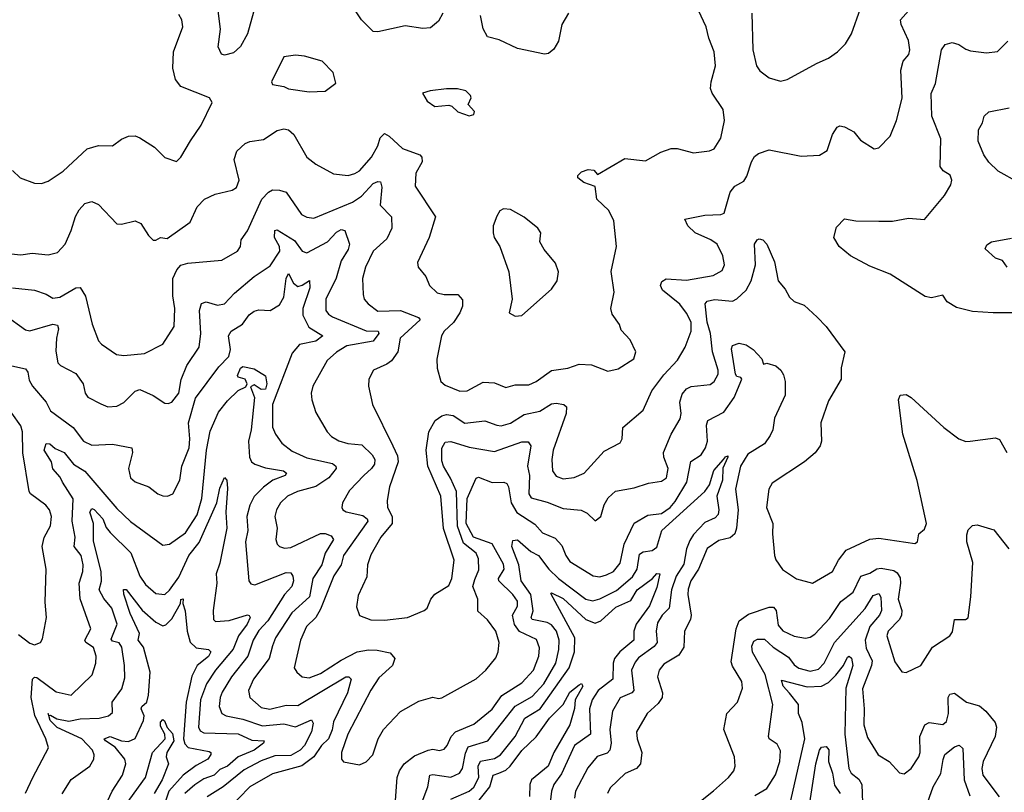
# Model space of a CAD drawing. Extents: x 1843161 to 1959474, y 907081 to 1016326.
# Tile 218 of 256: x 1866290 to 1870593, y 1003061 to 1006436. Entities that reach past the tile are written whole.
import ezdxf

# ---------------------------------------------------------------- set-up
doc = ezdxf.new("R2010")
doc.units = 0

msp = doc.modelspace()

# ---------------------------------------------------------------- linework, layer by layer
at = {"layer": '0CON20XD'}
for points in [[(1867318.5, 1006495), (1867286.2, 1006375), (1867255, 1006319.5), (1867225, 1006291.5), (1867185, 1006281.2), (1867172.5, 1006285), (1867157.3, 1006317.3), (1867167, 1006395), (1867138, 1006625)], [(1866195, 1005419.6), (1866295, 1005408.5), (1866345, 1005415.6), (1866415, 1005408.6), (1866455, 1005419.2), (1866488.1, 1005455), (1866515.7, 1005515), (1866533.4, 1005576.6), (1866550, 1005605), (1866575, 1005633.1), (1866605, 1005642.2), (1866635, 1005629.4), (1866715, 1005544.3), (1866735, 1005542.9), (1866795, 1005558), (1866818.8, 1005545), (1866853.2, 1005493.2), (1866873.6, 1005473.6), (1866885, 1005473.1), (1866905, 1005484.3), (1866935, 1005480), (1867035, 1005552), (1867065, 1005618), (1867098.3, 1005651.7), (1867145, 1005673.5), (1867218.3, 1005691.7), (1867237.4, 1005702.6), (1867248.8, 1005735), (1867227.7, 1005825), (1867238.8, 1005861.2), (1867275, 1005895.6), (1867295.4, 1005904.6), (1867355, 1005912), (1867415, 1005952.5), (1867445, 1005960), (1867465, 1005955.4), (1867487.7, 1005935), (1867545.6, 1005835), (1867585, 1005804.4), (1867662, 1005762), (1867725.5, 1005755.5), (1867755, 1005763.5), (1867775, 1005776.5), (1867828, 1005835), (1867854.7, 1005885.3), (1867865, 1005920), (1867885, 1005938.2), (1867905, 1005927.5), (1867963.4, 1005873.4), (1868039.2, 1005845), (1868048.1, 1005835), (1868048.8, 1005815), (1868021.5, 1005765), (1868018.9, 1005708.9), (1868106.9, 1005575), (1868079.6, 1005485), (1868028.6, 1005375), (1868031.2, 1005355), (1868064.5, 1005314.5), (1868081.1, 1005275), (1868115, 1005243.5), (1868145, 1005236.2), (1868205, 1005236.2), (1868225, 1005212), (1868225.7, 1005185), (1868213.8, 1005155), (1868186.1, 1005113.9), (1868145.6, 1005075), (1868133.6, 1005055), (1868113.4, 1004953.4), (1868114.4, 1004914.4), (1868130.6, 1004855), (1868149.8, 1004839.8), (1868213.7, 1004813.7), (1868245, 1004815.3), (1868315, 1004852.9), (1868365, 1004849.1), (1868415, 1004829.6), (1868455, 1004841.2), (1868515, 1004841.1), (1868547.1, 1004855), (1868615, 1004903.3), (1868685, 1004913.5), (1868735, 1004931.8), (1868788.8, 1004928.8), (1868860.5, 1004900.5), (1868905, 1004910.6), (1868974, 1004955), (1868982.2, 1004985), (1868957.9, 1005037.9), (1868919.3, 1005079.3), (1868911.2, 1005105), (1868878.9, 1005148.9), (1868874.2, 1005175), (1868888.5, 1005245), (1868874.5, 1005335.5), (1868898.6, 1005445), (1868886.7, 1005556.7), (1868865, 1005602.5), (1868812.3, 1005652.3), (1868805, 1005707.5), (1868756.2, 1005725), (1868730, 1005745), (1868730, 1005755), (1868745, 1005771.2), (1868775, 1005782), (1868798.6, 1005778.6), (1868815, 1005760), (1868935, 1005829.4), (1869025, 1005818.8), (1869092.1, 1005857.9), (1869137, 1005873), (1869163, 1005873), (1869235, 1005854.4), (1869305, 1005862.5), (1869325, 1005871.9), (1869355, 1005918), (1869370.4, 1005995), (1869365, 1006043.8), (1869316.9, 1006115), (1869309.5, 1006135), (1869311.9, 1006165), (1869331.8, 1006235), (1869325.9, 1006295.9), (1869302.3, 1006355), (1869290.4, 1006405), (1869234.7, 1006524.7)], [(1866258, 1005265), (1866355, 1005253.8), (1866405, 1005237.1), (1866435, 1005220), (1866465, 1005223.2), (1866535, 1005264.2), (1866555, 1005266), (1866578.1, 1005228.1), (1866606.6, 1005106.6), (1866633.8, 1005033.8), (1866647.9, 1005017.9), (1866713.8, 1004973.8), (1866745, 1004969.5), (1866835, 1004977.1), (1866915, 1005019.2), (1866965.4, 1005095), (1866968.6, 1005175), (1866959.1, 1005229.1), (1866958.8, 1005305), (1866976.6, 1005343.4), (1866995, 1005363.1), (1867025, 1005372.9), (1867174.1, 1005385.9), (1867242.5, 1005425), (1867255.5, 1005444.5), (1867258.5, 1005475), (1867285, 1005514.2), (1867348.2, 1005651.8), (1867377.1, 1005682.9), (1867395, 1005692.9), (1867425, 1005691.9), (1867455, 1005681.9), (1867522.2, 1005585), (1867545, 1005572.9), (1867575, 1005568.8), (1867745, 1005638.4), (1867783.6, 1005665), (1867835, 1005721), (1867855, 1005729.6), (1867867.3, 1005727.3), (1867873.4, 1005705), (1867865.4, 1005625.4), (1867914.3, 1005575), (1867917.1, 1005525), (1867895, 1005479.4), (1867834.6, 1005425), (1867800.7, 1005355), (1867788.8, 1005305), (1867790.5, 1005235), (1867795.6, 1005215), (1867813.1, 1005195), (1867855, 1005163.1), (1867955, 1005166), (1868033.3, 1005135), (1868040, 1005125), (1867952.5, 1005045), (1867942.3, 1004985), (1867915, 1004945.6), (1867895, 1004930.8), (1867835.8, 1004905), (1867816.5, 1004865), (1867814.5, 1004835), (1867831.5, 1004755), (1867921.1, 1004575), (1867940.6, 1004530.6), (1867944.4, 1004505), (1867906.7, 1004395), (1867896.8, 1004335), (1867897.7, 1004305), (1867918.6, 1004265), (1867917.4, 1004235), (1867868.4, 1004175), (1867825, 1004097.5), (1867810.8, 1004055), (1867807.6, 1004002.4), (1867769.7, 1003920.3), (1867761.7, 1003871.7), (1867775, 1003833.8), (1867824.5, 1003814.5), (1867885, 1003812.2), (1867984.4, 1003824.4), (1868057.5, 1003855), (1868071.2, 1003865), (1868086.9, 1003905), (1868103.8, 1003926.2), (1868165.3, 1003964.7), (1868178.7, 1003995), (1868189.3, 1004075), (1868142.6, 1004212.6), (1868131.2, 1004355), (1868073.2, 1004485), (1868066.7, 1004555), (1868078.6, 1004635), (1868106.2, 1004685), (1868134.4, 1004705.6), (1868155, 1004711.4), (1868185, 1004706.8), (1868235, 1004673.6), (1868323.3, 1004683.3), (1868374.7, 1004664.7), (1868395, 1004661.1), (1868435, 1004674.1), (1868495, 1004711.9), (1868563.5, 1004726.5), (1868615, 1004757.4), (1868635, 1004760.6), (1868668.8, 1004755), (1868679.4, 1004745), (1868677.8, 1004715), (1868621.6, 1004555), (1868616.2, 1004515), (1868619.2, 1004465), (1868635, 1004441.5), (1868665, 1004430.4), (1868713.3, 1004436.7), (1868757.1, 1004455), (1868845, 1004550.4), (1868915, 1004588.1), (1868922.9, 1004605), (1868926.5, 1004655), (1869015, 1004730), (1869052.7, 1004815), (1869105.5, 1004885), (1869165, 1004948.5), (1869197.9, 1005005), (1869224, 1005075), (1869224.2, 1005115), (1869204.6, 1005154.6), (1869175, 1005192.6), (1869099.8, 1005255), (1869090.5, 1005275), (1869097.1, 1005292.9), (1869115, 1005303.5), (1869205, 1005298.8), (1869321.5, 1005318.5), (1869359.8, 1005340.2), (1869370.5, 1005365), (1869363.3, 1005405), (1869338, 1005455), (1869310.9, 1005475), (1869242.2, 1005505), (1869210, 1005535), (1869196.7, 1005565), (1869285, 1005582.1), (1869355, 1005584.4), (1869368.9, 1005591.1), (1869395, 1005682.5), (1869415, 1005708.8), (1869455, 1005731.2), (1869467.7, 1005752.3), (1869488.1, 1005815), (1869502.1, 1005837.9), (1869518.7, 1005851.3), (1869565, 1005867.3), (1869705, 1005839.5), (1869785, 1005844.4), (1869819.2, 1005865), (1869841.9, 1005935), (1869863.2, 1005966.8), (1869875, 1005972), (1869895, 1005968), (1869920, 1005955), (1869936.3, 1005946.3), (1869965, 1005909.2), (1870025, 1005872.5), (1870045, 1005876.2), (1870095, 1005926.7), (1870122.2, 1005995), (1870146.3, 1006093.7), (1870140.4, 1006215), (1870151.5, 1006255), (1870176.2, 1006283.8), (1870181.1, 1006305), (1870174.3, 1006345.7), (1870142.7, 1006415), (1870139.6, 1006435), (1870174.4, 1006475)], [(1868139.4, 1006465), (1868120.2, 1006429.8), (1868085, 1006400.8), (1868051.7, 1006398.3), (1867975, 1006408.6), (1867855, 1006383.1), (1867835, 1006384.3), (1867784.4, 1006435), (1867738, 1006505)], [(1868688.1, 1006465), (1868658.9, 1006415), (1868645, 1006342.5), (1868625, 1006306.7), (1868601.7, 1006288.3), (1868583.8, 1006286.2), (1868465, 1006310), (1868385, 1006348.6), (1868335, 1006360.8), (1868315.5, 1006395.5), (1868304.5, 1006455)], [(1869489.6, 1006465), (1869494.7, 1006304.7), (1869510, 1006235), (1869525, 1006212.5), (1869565, 1006182.5), (1869615, 1006168)], [(1869615, 1006168), (1869645, 1006174.2), (1869775, 1006246.9), (1869825, 1006268.6), (1869864.5, 1006295.5), (1869899.3, 1006330.7), (1869925.6, 1006375), (1869965.4, 1006485)], [(1866257.9, 1005777.9), (1866292.5, 1005745), (1866355, 1005721.9), (1866385, 1005720), (1866415, 1005731.1), (1866480, 1005775), (1866585, 1005871.5), (1866635, 1005886.7), (1866695, 1005884.3), (1866735.6, 1005914.4), (1866765, 1005926.9), (1866795, 1005928.6), (1866815, 1005920.6), (1866879.4, 1005879.4), (1866925, 1005833.8), (1866975, 1005816.2), (1866994, 1005835), (1867036.7, 1005906.7), (1867082.9, 1005975), (1867131.2, 1006075), (1867120, 1006095), (1866993.6, 1006143.6), (1866970.5, 1006175), (1866960, 1006225), (1866962.8, 1006295), (1867003.3, 1006405), (1866998.1, 1006435), (1866985, 1006458.8)], [(1870655, 1005155.6), (1870545, 1005155.5), (1870455, 1005160.8), (1870385, 1005179.2), (1870344.1, 1005204.1), (1870325, 1005232.5), (1870275, 1005220.8), (1870247.3, 1005227.3), (1870093.8, 1005323.8), (1870005, 1005358.8), (1869921.4, 1005405), (1869871.9, 1005445), (1869848.6, 1005485), (1869859.7, 1005530.3), (1869895, 1005566.7), (1869945, 1005557.5), (1870045, 1005555.8), (1870105, 1005555.7), (1870175, 1005569.2), (1870245, 1005562.9), (1870332.6, 1005667.4), (1870360, 1005715), (1870364.2, 1005735), (1870357.4, 1005757.4), (1870325.5, 1005775.5), (1870312.9, 1005795), (1870315.4, 1005915), (1870276.4, 1006015), (1870273.8, 1006113.8), (1870292.9, 1006157.1), (1870318.5, 1006305), (1870335, 1006327.5), (1870365, 1006336.7), (1870395, 1006327.8), (1870425, 1006306.9), (1870445, 1006300.6), (1870515, 1006291.1), (1870562.9, 1006297.1), (1870608.3, 1006341.7)], [(1867555, 1006120.5), (1867625, 1006124.2), (1867671.7, 1006158.3), (1867660, 1006205), (1867612.5, 1006255), (1867535, 1006277.1), (1867495, 1006281.4), (1867445, 1006273.8), (1867390, 1006165), (1867395, 1006152.5), (1867445, 1006144), (1867465, 1006134), (1867555, 1006120.5)], [(1868255, 1006016.7), (1868275, 1006022.5), (1868277.5, 1006035), (1868250, 1006065), (1868262.5, 1006095), (1868260, 1006105), (1868240, 1006125), (1868203.6, 1006133.6), (1868155, 1006133.8), (1868084, 1006126), (1868050, 1006115), (1868070.7, 1006080.7), (1868105, 1006057.5), (1868165, 1006063.3), (1868178.8, 1006058.8), (1868205, 1006033.8), (1868255, 1006016.7)], [(1870655, 1005725.4), (1870566.9, 1005775), (1870525, 1005813.1), (1870503.6, 1005845), (1870479.5, 1005905), (1870480, 1005955), (1870498, 1005985), (1870506, 1006015), (1870525, 1006034), (1870615, 1006051.1)], [(1868455, 1005141.2), (1868485, 1005144.3), (1868615, 1005258.5), (1868638.9, 1005295), (1868644.4, 1005335), (1868632.1, 1005372.1), (1868582, 1005432), (1868564, 1005465), (1868567.5, 1005505), (1868555, 1005526), (1868495, 1005573.8), (1868435, 1005606.2), (1868405, 1005610), (1868388.3, 1005601.7), (1868375, 1005577.5), (1868360, 1005535), (1868358.8, 1005505), (1868363.8, 1005485), (1868388, 1005445), (1868427.5, 1005335), (1868442, 1005215), (1868430, 1005155), (1868455, 1005141.2)], [(1866226.2, 1005145), (1866315, 1005080.5), (1866335, 1005077.3), (1866435, 1005106.4), (1866455, 1005102.2), (1866460.2, 1005085), (1866450.6, 1005045), (1866447.3, 1004987.3), (1866456.9, 1004936.9), (1866468, 1004925), (1866535, 1004890), (1866567.3, 1004845), (1866576.5, 1004805), (1866587.3, 1004787.3), (1866645, 1004757.3), (1866675, 1004744.5), (1866715, 1004747.5), (1866745, 1004764.4), (1866795, 1004813.5), (1866815, 1004820.4), (1866874, 1004794), (1866925, 1004761.4), (1866939.2, 1004759.2), (1866955, 1004765.7), (1866986.1, 1004805), (1866995.7, 1004864.3), (1867020.8, 1004925), (1867074.7, 1005005.3), (1867081, 1005065), (1867075.3, 1005165), (1867085, 1005195.6), (1867105, 1005203.8), (1867155, 1005189.3), (1867185, 1005194.6), (1867228.2, 1005241.8), (1867315, 1005313.6), (1867385, 1005360.4), (1867427.5, 1005425), (1867426, 1005445), (1867403.2, 1005485), (1867405.4, 1005514.6), (1867415, 1005518.2), (1867491.1, 1005471.1), (1867525, 1005424.5), (1867545, 1005417.9), (1867635, 1005466.3), (1867675, 1005507.4), (1867695, 1005519.8), (1867711.2, 1005515), (1867731.5, 1005455), (1867725, 1005431.9), (1867695, 1005383.1), (1867672.9, 1005307.1), (1867627.7, 1005215), (1867628.2, 1005165), (1867639, 1005149), (1867657.3, 1005137.3), (1867805, 1005077), (1867856.2, 1005075), (1867859.1, 1005065), (1867835, 1005031), (1867719.3, 1005010.7), (1867675, 1004983.1), (1867633.4, 1004946.6), (1867571.1, 1004835), (1867564.5, 1004805), (1867566.5, 1004775), (1867585, 1004720), (1867634.5, 1004635), (1867652.5, 1004615), (1867685, 1004596.6), (1867724, 1004585), (1867785, 1004578.8), (1867830.9, 1004535), (1867842, 1004515), (1867840.8, 1004495), (1867828, 1004475), (1867794.8, 1004445.2), (1867731.2, 1004378.8), (1867700.6, 1004325), (1867698, 1004305), (1867702, 1004295), (1867716.2, 1004286.2), (1867790.2, 1004270.2), (1867808.7, 1004255), (1867810.9, 1004245), (1867704.8, 1004095), (1867695.1, 1004054.9), (1867662.9, 1004007.1), (1867605, 1003860.9), (1867584.7, 1003825), (1867542.8, 1003785), (1867517.7, 1003725), (1867490, 1003605), (1867500.8, 1003585), (1867524.7, 1003564.7), (1867555, 1003561.1), (1867605, 1003579.2), (1867695, 1003638.6), (1867765, 1003673.7), (1867815, 1003683), (1867851.7, 1003681.7), (1867909.8, 1003669.8), (1867928.9, 1003645), (1867919.6, 1003615), (1867859.8, 1003560.2), (1867825, 1003506.7), (1867724.7, 1003315), (1867696, 1003235), (1867696.7, 1003205), (1867705, 1003193.3), (1867775, 1003180), (1867805, 1003194.5), (1867833.1, 1003225), (1867857.3, 1003295), (1867880, 1003335), (1867955, 1003414.4), (1868035, 1003458.9), (1868095, 1003476.7), (1868120.3, 1003470.3), (1868135, 1003473.3), (1868285, 1003556.7), (1868327.8, 1003595), (1868371.4, 1003648.6), (1868381.5, 1003675), (1868386.2, 1003715), (1868370.6, 1003765), (1868335, 1003814.3), (1868292.5, 1003852.5), (1868292.2, 1003905), (1868270.4, 1003960.4), (1868279.1, 1003990.9), (1868296.8, 1004033.2), (1868295, 1004081.4), (1868284.8, 1004105), (1868229.4, 1004149.4), (1868203.3, 1004223.3), (1868198.7, 1004375), (1868173.4, 1004433.5), (1868141.6, 1004485), (1868135, 1004508.8), (1868135.2, 1004564.8), (1868149.5, 1004590.5), (1868175, 1004592.8), (1868255, 1004568.6), (1868365, 1004550), (1868485, 1004591.5), (1868512.5, 1004592.5), (1868524.4, 1004574.4), (1868509.8, 1004485), (1868517.9, 1004445), (1868515.3, 1004365.3), (1868525, 1004346.5), (1868595, 1004328.8), (1868665, 1004300), (1868743.6, 1004293.6), (1868769.8, 1004279.8), (1868805, 1004246.7), (1868830, 1004265), (1868843.8, 1004316.2), (1868862.2, 1004347.8), (1868893.6, 1004376.4), (1868975, 1004391.2), (1869038.2, 1004411.8), (1869095, 1004419.5), (1869117.5, 1004435), (1869124.6, 1004475), (1869105.4, 1004525), (1869104.5, 1004545), (1869137.9, 1004625), (1869177.2, 1004692.8), (1869181.4, 1004715), (1869175.3, 1004765), (1869185, 1004799.4), (1869205, 1004823.8), (1869225, 1004833.1), (1869307.3, 1004842.7), (1869325, 1004856), (1869342.4, 1004887.6), (1869342.9, 1004905), (1869318.3, 1004985), (1869309.8, 1005065), (1869294.5, 1005115), (1869285.3, 1005195), (1869295, 1005205.9), (1869326.4, 1005213.6), (1869405, 1005206.8), (1869425, 1005216.8), (1869465.6, 1005255), (1869487.2, 1005295), (1869506.2, 1005365), (1869501.1, 1005455), (1869513.4, 1005475), (1869521.9, 1005478.1), (1869537.6, 1005475), (1869556.1, 1005455), (1869588.6, 1005378.6), (1869604.6, 1005294.6), (1869635, 1005259.4), (1869654.3, 1005224.3), (1869675, 1005205.6), (1869718.3, 1005188.3), (1869775, 1005136.9), (1869815, 1005095.8), (1869895.7, 1004985), (1869880.8, 1004915), (1869880, 1004865), (1869825, 1004771.2), (1869791.4, 1004675), (1869794.4, 1004595), (1869788.1, 1004575), (1869766.1, 1004543.9), (1869720, 1004505), (1869578.9, 1004411.1), (1869563.6, 1004385), (1869554.6, 1004305), (1869582.1, 1004235), (1869579.7, 1004189.7), (1869589.4, 1004095), (1869595, 1004076.7), (1869624.2, 1004034.2), (1869685, 1003993.5), (1869755, 1003974.2), (1869842.9, 1004025), (1869868.5, 1004075), (1869902.1, 1004117.9), (1870005, 1004167.3), (1870045, 1004171.2), (1870202, 1004148), (1870213.8, 1004155), (1870219.7, 1004190.3), (1870245, 1004210), (1870253.1, 1004235), (1870212.6, 1004422.6), (1870149.5, 1004625), (1870131.4, 1004775), (1870137.5, 1004795), (1870165, 1004798.8), (1870185.6, 1004785.6), (1870329.2, 1004655), (1870394, 1004605), (1870425, 1004593.3), (1870444.2, 1004594.2)], [(1870605.6, 1005355), (1870585, 1005383.8), (1870555, 1005394.2), (1870510, 1005435), (1870517, 1005453), (1870537.5, 1005465), (1870625, 1005482.2)], [(1866255, 1004924.4), (1866315, 1004911.2), (1866325.7, 1004895.7), (1866331.7, 1004861.7), (1866345.3, 1004835), (1866405, 1004765.7), (1866425, 1004727.3), (1866524.3, 1004654.3), (1866568.9, 1004595), (1866605, 1004576.7), (1866695, 1004581.8), (1866780, 1004565), (1866782.9, 1004545), (1866765.6, 1004475), (1866774.6, 1004434.6), (1866795, 1004417.5), (1866853.8, 1004395), (1866894.2, 1004365), (1866916.2, 1004356.2), (1866935.4, 1004354.6), (1866960, 1004365), (1866990.4, 1004425), (1866999.2, 1004485), (1867030, 1004565), (1867033.3, 1004605), (1867027.4, 1004675), (1867057.8, 1004782.2), (1867159.9, 1004920.1), (1867204, 1004965), (1867211.6, 1004995), (1867203.3, 1005055), (1867214.3, 1005075), (1867264.1, 1005105.9), (1867293.4, 1005146.6), (1867315, 1005162.5), (1867335, 1005168.2), (1867385, 1005165.6), (1867425, 1005190.4), (1867445, 1005224.2), (1867454.5, 1005305), (1867465, 1005327.1), (1867487.4, 1005285), (1867505, 1005270.9), (1867525, 1005276), (1867556.7, 1005296.7), (1867558.5, 1005265), (1867527.7, 1005175), (1867526.8, 1005145), (1867553, 1005093), (1867614.4, 1005055), (1867585, 1005032.3), (1867512.7, 1005017.3), (1867480.8, 1004979.2), (1867395.4, 1004755), (1867394.3, 1004655.7), (1867407.8, 1004625), (1867436.1, 1004586.1), (1867481.1, 1004551.1), (1867545, 1004521.9), (1867657.6, 1004497.6), (1867672.2, 1004485), (1867672.7, 1004475), (1867640.9, 1004435), (1867585, 1004396.5), (1867504.2, 1004375), (1867460, 1004355), (1867430, 1004325), (1867412, 1004295), (1867405.4, 1004265), (1867414.7, 1004215), (1867408.9, 1004165), (1867414.7, 1004144.7), (1867425, 1004134.5), (1867446.8, 1004126.8), (1867475, 1004129.7), (1867605, 1004191.6), (1867625, 1004191.4), (1867651.6, 1004181.6), (1867661.3, 1004165), (1867625.2, 1004105), (1867610, 1004055), (1867571.5, 1003995), (1867557.2, 1003915), (1867479.7, 1003845), (1867408.1, 1003735), (1867395, 1003700), (1867379.7, 1003645), (1867312.4, 1003555), (1867290, 1003505), (1867295.4, 1003475.4), (1867345, 1003430.8), (1867383.4, 1003423.4), (1867455, 1003441.2), (1867505, 1003439.7), (1867715, 1003564.6), (1867728.8, 1003565), (1867738.2, 1003555), (1867723.4, 1003495), (1867660.8, 1003369.2), (1867656.1, 1003333.9), (1867639, 1003295), (1867609.1, 1003265), (1867574.9, 1003215.1), (1867523.5, 1003176.5), (1867395, 1003142), (1867295.6, 1003085), (1867200, 1002985)], [(1867932.1, 1003025), (1867939.7, 1003125), (1867949.4, 1003155), (1867970.3, 1003185), (1868015, 1003219.4), (1868075, 1003245.3), (1868095, 1003249.2), (1868125, 1003244), (1868145, 1003249.5), (1868158.5, 1003265), (1868176.4, 1003305), (1868194.5, 1003325.5), (1868275, 1003358.8), (1868355, 1003423.6), (1868396.8, 1003483.2), (1868485, 1003538.4), (1868535.3, 1003595), (1868559.4, 1003655), (1868561.5, 1003691.5), (1868548.3, 1003728.3), (1868475, 1003763.8), (1868453.1, 1003793.1), (1868444.5, 1003835), (1868465.4, 1003874.6), (1868465.4, 1003895.4), (1868445.7, 1003925), (1868383.6, 1003985), (1868383.2, 1003995), (1868407.8, 1004035), (1868405, 1004056.8), (1868355, 1004146.4), (1868273.5, 1004175), (1868241.7, 1004235), (1868245.8, 1004345), (1868285, 1004432.9), (1868295, 1004437.8), (1868355, 1004414), (1868405.9, 1004415.9), (1868419.1, 1004409.1), (1868425.7, 1004395), (1868437.5, 1004325), (1868462.4, 1004282.4), (1868541.5, 1004231.5), (1868574.8, 1004194.8), (1868630.4, 1004170.4), (1868658.8, 1004138.8), (1868676.4, 1004095), (1868695, 1004069.5), (1868796.6, 1004006.6), (1868825, 1004002.3), (1868855, 1004010.6), (1868885, 1004025.4), (1868915, 1004062.2), (1868931.7, 1004145), (1868975, 1004236.9), (1869035, 1004271.8), (1869095, 1004278.4), (1869132.5, 1004305), (1869155, 1004331.2), (1869206.4, 1004415), (1869223.6, 1004506.4), (1869267.9, 1004535), (1869287.2, 1004565), (1869296, 1004595), (1869292.2, 1004665), (1869297.3, 1004685), (1869368.1, 1004721.9), (1869412.6, 1004785), (1869445.8, 1004865.8), (1869442.4, 1004872.4), (1869425, 1004876.7), (1869418.1, 1004888.1), (1869401.5, 1004998.5), (1869405, 1005012), (1869435, 1005022.9), (1869465, 1005016.2), (1869495.1, 1004995.1), (1869533.3, 1004955), (1869540.7, 1004930.7), (1869555, 1004935.6), (1869595, 1004923.8), (1869616, 1004905), (1869628.8, 1004885), (1869635.8, 1004855.8), (1869635.7, 1004795), (1869589.1, 1004695), (1869581.1, 1004645), (1869570.5, 1004619.5), (1869545, 1004582.9), (1869472.6, 1004537.4), (1869440.5, 1004485), (1869418.1, 1004385), (1869430.2, 1004295), (1869422.9, 1004215), (1869415, 1004189.5), (1869395, 1004172.5), (1869345, 1004160.4), (1869295, 1004125.5), (1869256.8, 1004035), (1869223.2, 1003985), (1869212.2, 1003947.8), (1869210.2, 1003925), (1869224.7, 1003835.3), (1869221.5, 1003815), (1869196.1, 1003765), (1869192.3, 1003695), (1869170.7, 1003659.3), (1869105, 1003620.4), (1869085.4, 1003595), (1869077.5, 1003565), (1869099.1, 1003495), (1869097.5, 1003475), (1869080.7, 1003449.3), (1869031.8, 1003405), (1868986.4, 1003325), (1868988.5, 1003295), (1869009.1, 1003235), (1869003.8, 1003185), (1868986.5, 1003165), (1868936.9, 1003143.1), (1868870, 1003080), (1868859.2, 1003055)], [(1866315, 1003057.5), (1866348.1, 1003125), (1866416.5, 1003255), (1866404, 1003295), (1866355.8, 1003395.8), (1866340, 1003475), (1866345.5, 1003555), (1866355, 1003563.8), (1866365, 1003562.2), (1866449.4, 1003499.4), (1866515, 1003485.6), (1866606.2, 1003573.8), (1866622.7, 1003625), (1866623.6, 1003655), (1866612.9, 1003692.9), (1866579.6, 1003715), (1866574.7, 1003725), (1866600.4, 1003775), (1866553.7, 1003906.3), (1866549.6, 1003975), (1866565.3, 1004025), (1866567.8, 1004055), (1866558.1, 1004095), (1866528.1, 1004135), (1866532.7, 1004175), (1866519.4, 1004245), (1866523, 1004343), (1866476.5, 1004415), (1866467.4, 1004437.4), (1866435, 1004474), (1866429.4, 1004505), (1866397.3, 1004555), (1866405, 1004584), (1866422.4, 1004582.4), (1866445, 1004562.9), (1866484.6, 1004544.6), (1866525.4, 1004495), (1866575, 1004463.5), (1866715, 1004300.3), (1866775, 1004243.3), (1866915, 1004140), (1866945, 1004144.4), (1867015.4, 1004195), (1867065, 1004272.9), (1867086.7, 1004345), (1867106.6, 1004555), (1867122.1, 1004637.9), (1867158.5, 1004721.5), (1867198.8, 1004771.2), (1867245.5, 1004815.5), (1867278.3, 1004831.7), (1867284, 1004845), (1867275.2, 1004865.2), (1867245, 1004873.8), (1867241.3, 1004881.3), (1867255, 1004914.2), (1867265, 1004920.8), (1867315, 1004911.2), (1867365, 1004880), (1867369.8, 1004845), (1867365, 1004822.1), (1867345, 1004820.4), (1867315, 1004840.7), (1867298.3, 1004831.7), (1867316.8, 1004785), (1867302.1, 1004645), (1867290.7, 1004595), (1867294.2, 1004525), (1867303.8, 1004505), (1867318.1, 1004495), (1867365, 1004478.7), (1867442.9, 1004465), (1867456.8, 1004455), (1867450.4, 1004445), (1867395.7, 1004424.3), (1867356, 1004394), (1867315, 1004353.1), (1867295.9, 1004315), (1867282.9, 1004265), (1867287.3, 1004205), (1867276.8, 1004155), (1867291.4, 1003985), (1867300.9, 1003970.9), (1867317.6, 1003967.6), (1867455, 1004020.8), (1867475, 1004020), (1867484.5, 1004005), (1867487.1, 1003985), (1867480.1, 1003959.9), (1867448, 1003925), (1867375, 1003810), (1867335, 1003767.1), (1867311, 1003725), (1867286.4, 1003655), (1867216, 1003565), (1867175, 1003498.8), (1867165.7, 1003475), (1867161.9, 1003435), (1867173.6, 1003405), (1867192.9, 1003395), (1867265, 1003380.9), (1867350.6, 1003350.6), (1867445, 1003360.4), (1867495, 1003347.2), (1867565, 1003377.5), (1867572.4, 1003362.4), (1867564.8, 1003325), (1867534.8, 1003265), (1867515.3, 1003245), (1867475, 1003222.1), (1867405, 1003219.7), (1867345, 1003198.2), (1867271.3, 1003158.7), (1867180, 1003085), (1867109.2, 1003040.8)], [(1866285, 1003749.5), (1866335, 1003712.5), (1866355, 1003705.6), (1866381.2, 1003715), (1866389.5, 1003730.5), (1866407.5, 1003825), (1866401.5, 1003891.5), (1866405.4, 1004035.4), (1866388.5, 1004135), (1866396.8, 1004173.2), (1866424, 1004225), (1866428.4, 1004265), (1866420.8, 1004295), (1866404.8, 1004314.8), (1866336.8, 1004365), (1866331.2, 1004375), (1866303.4, 1004543.4), (1866302.5, 1004635), (1866295, 1004661.5), (1866255, 1004717.4)], [(1870444.2, 1004594.2), (1870555, 1004610), (1870572, 1004602), (1870604.2, 1004545)], [(1869365.7, 1004515), (1869375, 1004526.5), (1869385, 1004530), (1869385.7, 1004525), (1869363.5, 1004476.5), (1869361, 1004425), (1869336.5, 1004355), (1869345.7, 1004295), (1869342.8, 1004275), (1869329.6, 1004260.4), (1869285, 1004239.5), (1869235, 1004187), (1869219.1, 1004160.9), (1869204.9, 1004125), (1869192.7, 1004057.3), (1869159.3, 1004005), (1869138.2, 1003945), (1869128.8, 1003865), (1869097.7, 1003835), (1869078.3, 1003801.7), (1869072.1, 1003765), (1869075.5, 1003714.5), (1869062.5, 1003697.5), (1868995, 1003648), (1868980.1, 1003629.9), (1868964.3, 1003595), (1868974.7, 1003505), (1868965, 1003494.8), (1868915, 1003473.9), (1868881.1, 1003415), (1868869.1, 1003335), (1868875.2, 1003275), (1868869.3, 1003245), (1868857.9, 1003232.1), (1868813.3, 1003216.7), (1868772.4, 1003167.6), (1868719.4, 1003065), (1868714.7, 1003035)], [(1868028.6, 1002965), (1868074.2, 1003085), (1868082.5, 1003135), (1868095, 1003138.1), (1868175, 1003127.2), (1868211.8, 1003145), (1868225.7, 1003165), (1868238.2, 1003231.8), (1868250.5, 1003259.5), (1868336.2, 1003285), (1868455, 1003437.4), (1868530.1, 1003479.9), (1868581.1, 1003535), (1868632.8, 1003625), (1868647, 1003685), (1868647.9, 1003725), (1868635.6, 1003765), (1868615, 1003792.4), (1868595, 1003802.5), (1868529.5, 1003815), (1868525.3, 1003825), (1868533.8, 1003853.8), (1868524.5, 1003925), (1868481.7, 1003985), (1868471.4, 1004055), (1868441.1, 1004135), (1868445, 1004161.1), (1868465, 1004164), (1868523.4, 1004113.4), (1868557.3, 1004095), (1868603.2, 1004035), (1868644.4, 1003994.4), (1868765, 1003905.2), (1868795, 1003897), (1868825, 1003906), (1868898.2, 1003941.8), (1868968.4, 1004001.6), (1868988, 1004035), (1868999.2, 1004100.8), (1869015, 1004111.4), (1869055, 1004117.8), (1869075, 1004131.6), (1869096, 1004205), (1869284.2, 1004375), (1869305.5, 1004404.5), (1869323.3, 1004466.7), (1869365.7, 1004515)], [(1866476.1, 1003053.9), (1866515, 1003116.4), (1866596.7, 1003175), (1866614.5, 1003205), (1866615.4, 1003225), (1866607.5, 1003245), (1866562.3, 1003295), (1866454.1, 1003344.1), (1866423.9, 1003375), (1866417.4, 1003396.3), (1866414.6, 1003405.4), (1866416.1, 1003396.1), (1866417.4, 1003396.3), (1866425, 1003397.6), (1866452.1, 1003382.1), (1866505, 1003371.4), (1866555, 1003382.1), (1866637.5, 1003385), (1866678, 1003395), (1866695, 1003410), (1866693.9, 1003455), (1866736.8, 1003513.2), (1866748.9, 1003561.1), (1866748.4, 1003615), (1866736.6, 1003695), (1866725, 1003714.1), (1866695, 1003721.5), (1866689.6, 1003729.6), (1866716.5, 1003795), (1866693, 1003865), (1866657.5, 1003907.5), (1866636.7, 1003945), (1866646.9, 1003983.1), (1866645.7, 1004025), (1866612.5, 1004157.5), (1866612.8, 1004235), (1866596.7, 1004285), (1866605, 1004300.9), (1866615, 1004296.8), (1866653.5, 1004255), (1866668.2, 1004218.2), (1866685, 1004195.5), (1866776.4, 1004106.4), (1866815.8, 1004005), (1866839.2, 1003969.2), (1866885, 1003929.3), (1866925, 1003925.3), (1866945, 1003943.3), (1866985, 1004000.6), (1867029.8, 1004095), (1867075, 1004152.3), (1867151.2, 1004325), (1867165, 1004390), (1867185, 1004435.6), (1867195.5, 1004425), (1867197.7, 1004387.7), (1867191.1, 1004285), (1867194.7, 1004215), (1867165, 1004062.2), (1867149.2, 1004015), (1867151.1, 1003975), (1867135.3, 1003855), (1867136.7, 1003815), (1867146.4, 1003806.4), (1867205, 1003811.9), (1867285, 1003836), (1867293.5, 1003833.5), (1867296.6, 1003825), (1867284.3, 1003795), (1867246.6, 1003745), (1867223.5, 1003686.5), (1867145.7, 1003595), (1867105.9, 1003534.1), (1867080, 1003465), (1867071, 1003345), (1867079.5, 1003329.5), (1867095, 1003320.7), (1867245, 1003315.9), (1867305, 1003288.5), (1867358, 1003285), (1867355.6, 1003275), (1867314.7, 1003245), (1867244.7, 1003215.3), (1867197.8, 1003175), (1867165, 1003160.2), (1867140, 1003135), (1867095, 1003120.2), (1867056.1, 1003093.9), (1867011.6, 1003055)], [(1869265, 1003021.8), (1869322.9, 1003067.1), (1869388.5, 1003125), (1869410.9, 1003155), (1869416.5, 1003175), (1869414.4, 1003215), (1869367.1, 1003335), (1869380.6, 1003405), (1869427.1, 1003455), (1869448.9, 1003515), (1869445.5, 1003545), (1869405, 1003611.2), (1869400.2, 1003630.2), (1869421, 1003775), (1869435, 1003810.4), (1869475, 1003838.8), (1869565, 1003870), (1869585, 1003869.2), (1869595.9, 1003855), (1869605, 1003791.4), (1869625, 1003766), (1869675, 1003742.4), (1869725, 1003733.8), (1869745, 1003738.2), (1869765, 1003751.5), (1869829.5, 1003820.5), (1869879.3, 1003895), (1869933.2, 1003935), (1869965.6, 1004004.4), (1870005, 1004017.6), (1870036.6, 1004036.6), (1870055, 1004040.3), (1870110, 1004030), (1870125, 1004019.6), (1870137.5, 1003997.5), (1870139.8, 1003975), (1870129.8, 1003905), (1870145.2, 1003855), (1870144.3, 1003835), (1870134.7, 1003815), (1870085.4, 1003765), (1870080.4, 1003745), (1870115, 1003631.2), (1870145, 1003587.5), (1870164, 1003584), (1870228, 1003615), (1870280, 1003695), (1870355.5, 1003744.5), (1870367.5, 1003762.5), (1870375, 1003816), (1870423.9, 1003816.1), (1870435, 1003822.5), (1870447.5, 1003915), (1870455.7, 1004064.3), (1870428.9, 1004155), (1870429.4, 1004185), (1870435, 1004206.7), (1870454.1, 1004225.9), (1870475, 1004228.8), (1870547, 1004207), (1870613.8, 1004123.8)], [(1868175, 1003030), (1868255, 1003066.1), (1868275, 1003083.2), (1868296.7, 1003125), (1868294.3, 1003174.3), (1868303.8, 1003196.2), (1868365, 1003208.6), (1868391.2, 1003225), (1868455.6, 1003305), (1868498, 1003385), (1868565, 1003425.2), (1868691.4, 1003605), (1868715.5, 1003675), (1868716.6, 1003735), (1868610.9, 1003929.1), (1868615, 1003932), (1868665, 1003906.9), (1868765, 1003815.7), (1868805, 1003799.5), (1868830.5, 1003809.5), (1868895, 1003870), (1868961.3, 1003898.7), (1868988.5, 1003945), (1869055.8, 1003995), (1869075, 1004016.9), (1869088.1, 1004015), (1869074.8, 1003955), (1869042.4, 1003875), (1868984.8, 1003795), (1868974.3, 1003765), (1868974.7, 1003725), (1868912.7, 1003675), (1868890, 1003645), (1868884, 1003625), (1868881.8, 1003555), (1868818.9, 1003505), (1868792.4, 1003465), (1868780.5, 1003425), (1868785.2, 1003315), (1868714.7, 1003265), (1868658, 1003142), (1868625.2, 1003094.8), (1868614.7, 1003065), (1868602.9, 1002967.1)], [(1866665, 1003002.7), (1866694.5, 1003065.5), (1866738.8, 1003135), (1866754.6, 1003184.6), (1866749.4, 1003205), (1866707.9, 1003257.9), (1866664.8, 1003285), (1866659.7, 1003295), (1866685, 1003304.5), (1866735, 1003286.2), (1866765, 1003283.2), (1866794.8, 1003295.2), (1866831.6, 1003375), (1866833.5, 1003395), (1866821.6, 1003425), (1866824.1, 1003435), (1866845.2, 1003455), (1866852.6, 1003485), (1866860.6, 1003585), (1866830.7, 1003695), (1866807.8, 1003725), (1866813.3, 1003755), (1866772.2, 1003842.2), (1866745, 1003926.2), (1866743.9, 1003946.1), (1866755, 1003946.4), (1866825, 1003856.4), (1866885, 1003803.8), (1866915, 1003787.8), (1866928.2, 1003791.8), (1866955, 1003818.9), (1866993.3, 1003885), (1866995, 1003902.5), (1867004.4, 1003905.6), (1867002.5, 1003885), (1867013.4, 1003853.4), (1867021.8, 1003765), (1867035, 1003716.7), (1867061.2, 1003691.2), (1867115, 1003684.7), (1867124.7, 1003675), (1867115.5, 1003654.5), (1867065.2, 1003615), (1867041.7, 1003568.3), (1867016.9, 1003455), (1867005.5, 1003295), (1867012.3, 1003272.3), (1867025.8, 1003255.8), (1867118.4, 1003238.4), (1867125.6, 1003235), (1867125.4, 1003225.4), (1867112.8, 1003205), (1867061.8, 1003178.2), (1867005.1, 1003134.9), (1866942.4, 1003065), (1866921.1, 1003005)], [(1869502.7, 1003047.3), (1869555, 1003077.1), (1869593.4, 1003136.6), (1869612.8, 1003195), (1869615, 1003242.5), (1869601.3, 1003271.3), (1869565.8, 1003295), (1869562.5, 1003305), (1869581.6, 1003445), (1869548.7, 1003575), (1869493.5, 1003673.5), (1869490.2, 1003699.8), (1869498.6, 1003721.4), (1869515, 1003729.6), (1869545, 1003729.2), (1869582.5, 1003695), (1869650.6, 1003650.6), (1869675, 1003617.8), (1869695, 1003603), (1869745, 1003590.4), (1869780.7, 1003599.3), (1869806.7, 1003625), (1869851.1, 1003715), (1869985, 1003864.3), (1870019.7, 1003920.3), (1870045, 1003928.8), (1870053.3, 1003913.3), (1870057.2, 1003855), (1870047.3, 1003835), (1870004.9, 1003785), (1869985.2, 1003725), (1869989.8, 1003689.8), (1870015.6, 1003635), (1870013.5, 1003615), (1869973.3, 1003513.3), (1869980.7, 1003425), (1869979.2, 1003355), (1869995, 1003300), (1870041.4, 1003225), (1870090, 1003195), (1870135, 1003145.8), (1870155, 1003141.5), (1870186.9, 1003165), (1870220, 1003215), (1870225.8, 1003235), (1870223.6, 1003305), (1870245.6, 1003355), (1870265, 1003365.4), (1870325, 1003357.1), (1870340.4, 1003369.6), (1870348.9, 1003405), (1870347.9, 1003475), (1870355, 1003489.5), (1870375, 1003494.1), (1870427.8, 1003455), (1870485, 1003437.8), (1870512.5, 1003415), (1870552.7, 1003365), (1870559.2, 1003345), (1870553.3, 1003305), (1870500.7, 1003195), (1870495.3, 1003165), (1870498.9, 1003135), (1870571.4, 1003041.4)], [(1869660.3, 1003025), (1869721.2, 1003295), (1869709.2, 1003365), (1869694.2, 1003405), (1869693.6, 1003445), (1869654.3, 1003494.3), (1869626.5, 1003525), (1869620, 1003550), (1869731.4, 1003521.4), (1869795, 1003524), (1869825, 1003539.8), (1869857.6, 1003572.4), (1869890.7, 1003615), (1869908.5, 1003651.5), (1869915, 1003655.6), (1869925, 1003646.5), (1869931.2, 1003615), (1869901, 1003515), (1869896.2, 1003315), (1869914.3, 1003165), (1869924, 1003144), (1869957.8, 1003117.8), (1869971, 1003095), (1869974.3, 1002975.7)], [(1868275, 1002997), (1868344.2, 1003085), (1868359.7, 1003135), (1868383.8, 1003145), (1868415, 1003157.7), (1868433.7, 1003175), (1868485, 1003243.9), (1868547.2, 1003302.8), (1868605, 1003385.3), (1868665.7, 1003444.3), (1868695, 1003498.7), (1868735, 1003530.4), (1868745.5, 1003535.5), (1868750.8, 1003525), (1868718.4, 1003465), (1868715, 1003426.9), (1868694.8, 1003355.2), (1868624.9, 1003235), (1868599.8, 1003175), (1868526.2, 1003115), (1868519.8, 1003095), (1868517.8, 1003042.2)], [(1866752, 1003005), (1866840, 1003125), (1866870.6, 1003235), (1866926.1, 1003295), (1866924.1, 1003315), (1866905, 1003350), (1866905, 1003367.5), (1866915, 1003378.5), (1866922.6, 1003372.6), (1866934.1, 1003344.1), (1866957.5, 1003317.5), (1866964.4, 1003285), (1866933, 1003235), (1866930.9, 1003215), (1866940.9, 1003185), (1866913.4, 1003115), (1866877.7, 1003055)], [(1869744, 1003015), (1869770.2, 1003185), (1869785.8, 1003245), (1869795, 1003257.8), (1869815, 1003260.3), (1869826.5, 1003246.5), (1869825.5, 1003195), (1869842.5, 1003145), (1869851.7, 1003091.7), (1869875.3, 1003055)], [(1870249.8, 1002995), (1870282.7, 1003085), (1870316.6, 1003143.4), (1870326.5, 1003203.5), (1870333.5, 1003226.5), (1870375, 1003259.5), (1870396.6, 1003266.6), (1870412.6, 1003252.6), (1870417.2, 1003115), (1870442.5, 1003045)]]:
    msp.add_lwpolyline(points, dxfattribs=at)

doc.saveas('drawing.dxf')
